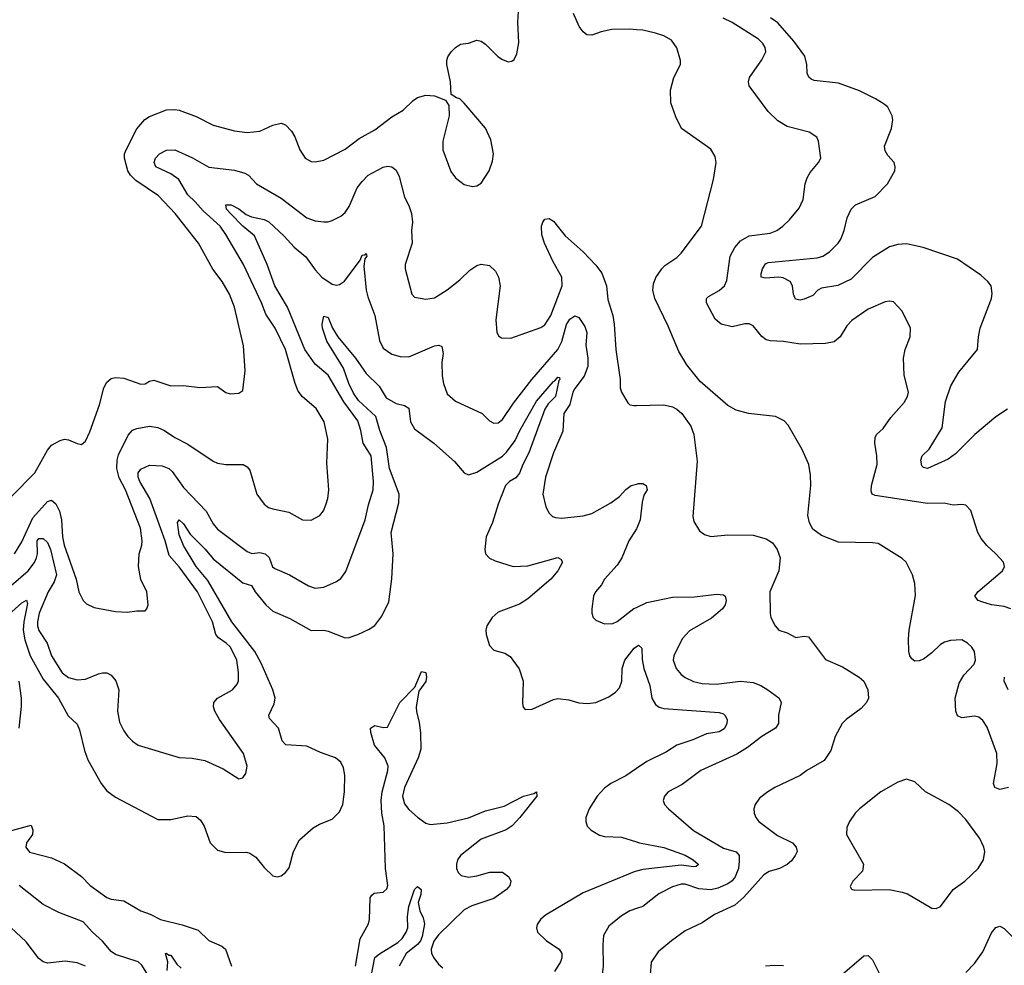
# Model space of a CAD drawing. Header units: inches. Extents: x 1173000 to 1307049, y 522583 to 678455.
# Tile 135 of 256: x 1247100 to 1251731, y 543574 to 548021. Entities that reach past the tile are written whole.
import ezdxf

# ---------------------------------------------------------------- set-up
doc = ezdxf.new("R2010")
doc.units = ezdxf.units.IN
doc.header["$MEASUREMENT"] = 0
doc.layers.add('B2544', color=7, linetype='Continuous')
doc.layers.add('B2554', color=7, linetype='Continuous')

msp = doc.modelspace()

# ---------------------------------------------------------------- linework, layer by layer
at = {"layer": 'B2544', "color": 5}
for points, elevation in [([(1247061.7, 545778.3), (1247170.9, 545890), (1247230, 545996.4), (1247250, 546020.3), (1247290, 546043.1), (1247310, 546048.4), (1247330, 546046), (1247370, 546027.7), (1247390, 546024), (1247410, 546038.8), (1247430, 546082.8), (1247474.4, 546210), (1247495.6, 546290), (1247510, 546317), (1247530, 546333.6), (1247550, 546339.1), (1247590, 546335.8), (1247670, 546306.7), (1247690, 546308.8), (1247710, 546321.6), (1247730, 546326), (1247810, 546299), (1247870, 546300.3), (1247947.6, 546292.4), (1248030, 546296.3), (1248068.8, 546268.8), (1248090, 546262.4), (1248130, 546264.9), (1248150, 546278), (1248160.4, 546370), (1248152.5, 546487.5), (1248109.8, 546669.8), (1248086, 546730), (1248051.6, 546790), (1248007.4, 546847.4), (1247941.2, 546970), (1247830.7, 547110), (1247752.4, 547192.4), (1247645.5, 547265.5), (1247620.6, 547290), (1247608.1, 547310), (1247593.4, 547370), (1247593.5, 547390), (1247600.5, 547410), (1247650, 547507.9), (1247688.7, 547551.3), (1247710, 547566.7), (1247790, 547597.8), (1247830, 547599.6), (1247850, 547596), (1247930, 547565.7), (1248010, 547526), (1248110, 547498.3), (1248170, 547490.3), (1248230, 547496.5), (1248290, 547525.3), (1248330, 547534.9), (1248350, 547526.4), (1248377.4, 547497.4), (1248393.7, 547470), (1248417.6, 547410), (1248443, 547370), (1248470, 547355.3), (1248490, 547353.4), (1248530, 547360.3), (1248630, 547413.1), (1248696.9, 547463.1), (1248770, 547502.8), (1248850, 547564), (1248903.3, 547596.7), (1248950, 547642), (1248970, 547654.9), (1249010, 547666.4), (1249050, 547663.8), (1249102.8, 547642.8), (1249118, 547618), (1249120.4, 547570), (1249090.3, 547450), (1249089.1, 547410), (1249128.2, 547308.2), (1249150, 547278), (1249190, 547246.7), (1249230, 547236.4), (1249250, 547240.4), (1249270, 547253), (1249307.8, 547310), (1249324.1, 547355.9), (1249328.5, 547390), (1249316.3, 547456.3), (1249290.7, 547510.7), (1249190, 547629.2), (1249170, 547649), (1249153.6, 547653.6), (1249128.9, 547668.9), (1249126.6, 547730), (1249109.2, 547810), (1249109, 547830), (1249113.6, 547846.4), (1249128.7, 547870), (1249150, 547891.3), (1249173.6, 547906.4), (1249210, 547911.3), (1249250, 547924.7), (1249270, 547921), (1249290, 547906.8), (1249348.7, 547848.7), (1249370, 547834), (1249396.5, 547823.5), (1249414, 547826), (1249425.2, 547834.8), (1249438.4, 547861.6), (1249447.6, 547912.4), (1249442, 548010), (1249449.6, 548110.4)], 880), ([(1250000, 547974.3), (1249970, 547977), (1249885.3, 547974.7), (1249835.3, 547964.7), (1249790, 547948.7), (1249767, 547950), (1249750, 547963.6), (1249731.6, 547990), (1249705.1, 548050)], 860), ([(1247074.9, 545510), (1247110, 545565.2), (1247161.9, 545678.1), (1247230, 545755.2), (1247250, 545761.5), (1247270, 545744.9), (1247287.2, 545710), (1247295.8, 545670), (1247300.4, 545590), (1247308.4, 545550), (1247365.5, 545390), (1247378, 545330), (1247398, 545290), (1247414.6, 545274.6), (1247450, 545257.1), (1247550, 545238.4), (1247604.7, 545235.3), (1247650, 545242), (1247690, 545242), (1247698, 545250), (1247704, 545270), (1247697, 545330), (1247670, 545388.7), (1247658, 545450), (1247662, 545510), (1247674.6, 545550), (1247676.2, 545570), (1247668.2, 545630), (1247596.7, 545810), (1247567.1, 545867.1), (1247556.2, 545910), (1247557.8, 545950), (1247564.9, 545975.1), (1247610, 546066.7), (1247630, 546091.4), (1247650, 546099.2), (1247710, 546109.2), (1247750, 546103.8), (1247781.3, 546090), (1247830, 546056.9), (1247890, 546025.8), (1248010, 545944.9), (1248030, 545936.5), (1248070, 545928.9), (1248150.8, 545930), (1248170, 545918), (1248182.9, 545902.9), (1248215.3, 545790), (1248250, 545742.6), (1248270, 545727.9), (1248290, 545720.8), (1248366.1, 545706.1), (1248430, 545668.9), (1248470, 545667.4), (1248511.5, 545690), (1248528.7, 545711.3), (1248540, 545740), (1248549.8, 545770), (1248554.2, 545810), (1248544.4, 545935.6), (1248548.6, 546048.6), (1248532.3, 546130), (1248493.6, 546193.6), (1248430, 546247.1), (1248410, 546275.1), (1248394.8, 546310), (1248349.9, 546470), (1248301.6, 546570), (1248257.2, 546637.2), (1248236.9, 546690), (1248152.1, 546870), (1248070, 547010.8), (1248042.4, 547050), (1247962.8, 547122.8), (1247925.6, 547165.6), (1247890, 547197.9), (1247848.1, 547270), (1247810, 547297.3), (1247739.8, 547330), (1247731.8, 547350), (1247738.2, 547370), (1247757.3, 547390), (1247790, 547407.8), (1247830, 547410.1), (1247912.2, 547372.2), (1247990, 547328.3), (1248110, 547313.7), (1248159, 547299), (1248176, 547290), (1248212.9, 547250), (1248330, 547182), (1248450, 547089.1), (1248490, 547075.3), (1248530, 547070.3), (1248550, 547070.3), (1248570, 547076.5), (1248610, 547097.4), (1248630, 547114), (1248650, 547143), (1248687.2, 547230), (1248710, 547261.2), (1248739.3, 547290), (1248810, 547327.3), (1248830, 547332), (1248850, 547330.2), (1248870, 547314), (1248884.1, 547284.1), (1248910, 547187.3), (1248930, 547147.7), (1248941.8, 547110), (1248946.9, 547070), (1248943.2, 547030), (1248945.5, 546970), (1248913.1, 546870), (1248913.1, 546850), (1248943.8, 546730), (1248957.1, 546717.1), (1249010, 546706.4), (1249050, 546712.7), (1249110, 546750.3), (1249170, 546798), (1249216.9, 546843.1), (1249250, 546866), (1249270, 546871.8), (1249310, 546864.9), (1249338.1, 546838.1), (1249351.3, 546810), (1249360.2, 546770), (1249338.7, 546610), (1249344.4, 546550), (1249352.7, 546532.7), (1249365.1, 546525.1), (1249410, 546523.1), (1249550, 546574), (1249570, 546586.9), (1249598.5, 546630), (1249650.8, 546770), (1249649.8, 546810), (1249606.5, 546886.5), (1249567.8, 546970), (1249554.8, 547010), (1249553.7, 547050), (1249559.7, 547070), (1249570, 547083.8), (1249590, 547086.7), (1249610, 547074), (1249664.5, 547004.5), (1249750.1, 546930.1), (1249810, 546866.7), (1249837.1, 546830), (1249860.2, 546770), (1249866.1, 546706.1), (1249889.1, 546630), (1249895.6, 546590), (1249904, 546470), (1249923.7, 546330), (1249923.8, 546290), (1249930.4, 546270.4), (1249959.8, 546219.8), (1249970, 546210.8), (1249990, 546206.8), (1250000, 546207.1)], 860), ([(1247059, 545361), (1247139.5, 545430), (1247170, 545468.6), (1247179.5, 545490), (1247183.5, 545510), (1247181.7, 545570), (1247190, 545580.8), (1247210, 545582.2), (1247230, 545562.4), (1247244.8, 545530), (1247272.2, 545410), (1247261.9, 545378.1), (1247233.1, 545330), (1247191.1, 545230), (1247183.1, 545190), (1247184, 545170), (1247190, 545149.1), (1247229.5, 545090), (1247250, 545028.9), (1247299.7, 544950), (1247330, 544927.6), (1247370, 544916.9), (1247410, 544919.6), (1247470, 544945.5), (1247490, 544949.1), (1247510, 544950.3), (1247530, 544939.5), (1247552, 544912), (1247565.4, 544870), (1247559.2, 544770), (1247570, 544717.3), (1247590, 544676.3), (1247608.7, 544650), (1247630, 544628.5), (1247657.3, 544610), (1247850, 544552.2), (1247911.2, 544548.8), (1247970, 544537.4), (1248057.5, 544497.5), (1248130, 544450.8), (1248150, 544456), (1248164.1, 544475.9), (1248169.6, 544510), (1248152.8, 544570), (1248039.7, 544730), (1248016.9, 544770), (1248011.1, 544790), (1248013, 544810), (1248029.8, 544830.2), (1248100.9, 544870), (1248123.1, 544896.9), (1248128.2, 544911.8), (1248128.6, 544951.4), (1248120.7, 545010), (1248091.3, 545070), (1248070.7, 545090), (1248034.6, 545114.6), (1248022.2, 545130), (1248006.1, 545190), (1247935.4, 545330), (1247850, 545447.9), (1247802.1, 545502.1), (1247784.2, 545570), (1247744, 545684), (1247711.3, 545770), (1247664.9, 545850), (1247657.8, 545870), (1247657.7, 545890), (1247670, 545908.1), (1247710, 545926.2), (1247770, 545923.2), (1247801.7, 545910), (1247816.2, 545896.2), (1247870, 545821.5), (1247976.1, 545710), (1248009.1, 545650), (1248030, 545624.7), (1248170, 545520.8), (1248191.2, 545511.2), (1248230, 545515), (1248254.4, 545510), (1248272.9, 545492.9), (1248288.9, 545448.9), (1248300.4, 545440.4), (1248368, 545410), (1248458.4, 545358.4), (1248490, 545347.6), (1248530, 545353.1), (1248590, 545379.5), (1248610, 545393), (1248633.9, 545426.1), (1248725.3, 545670), (1248740.5, 545739.5), (1248762.4, 545810), (1248764.1, 545850), (1248752.3, 545970), (1248715.9, 546030), (1248704.4, 546090), (1248690, 546134.2), (1248623.6, 546223.6), (1248550, 546348.9), (1248490, 546401.4), (1248440.9, 546470), (1248359.6, 546670), (1248299.9, 546770), (1248263, 546870), (1248204.6, 547004.6), (1248149.9, 547049.9), (1248090.9, 547110), (1248072.6, 547130), (1248069, 547151), (1248094.9, 547150), (1248130, 547131.7), (1248165, 547105), (1248190, 547094.7), (1248250, 547082.1), (1248271.1, 547071.1), (1248343.2, 547003.2), (1248390, 546951.6), (1248445.9, 546905.9), (1248490, 546844.5), (1248521.4, 546810), (1248570, 546777.3), (1248590, 546773.2), (1248603.3, 546776.7), (1248627.7, 546792.3), (1248700.9, 546890), (1248710, 546913.4), (1248724.7, 546915.3), (1248730, 546922), (1248731.8, 546910), (1248723.5, 546896.5), (1248718.3, 546861.7), (1248729.4, 546750), (1248737.4, 546717.4), (1248770.6, 546630.6), (1248792.3, 546512.3), (1248810, 546477), (1248850, 546447.9), (1248890, 546436.9), (1248930, 546435.3), (1249050, 546487.6), (1249070.3, 546490.3), (1249085.2, 546485.2), (1249091.2, 546451.2), (1249084.7, 546410), (1249086.4, 546346.4), (1249092.6, 546310), (1249110, 546262.4), (1249150, 546226.9), (1249274.8, 546170), (1249310, 546134.8), (1249330, 546124), (1249350, 546124.9), (1249370, 546140.5), (1249422.5, 546217.5), (1249508.4, 546330), (1249630, 546470.2), (1249650, 546507.9), (1249671.7, 546588.3), (1249687.2, 546612.8), (1249710, 546628.9), (1249730, 546620.2), (1249758, 546578), (1249766.6, 546550), (1249763, 546490), (1249772, 546430), (1249771.5, 546390), (1249754.8, 546345.2), (1249710, 546287.6), (1249701.5, 546270), (1249687.8, 546212.2), (1249658.2, 546170), (1249653.7, 546086.3), (1249610, 545983.7), (1249572.4, 545870), (1249560.9, 545790), (1249573.7, 545730), (1249590, 545700.5), (1249605.7, 545685.7), (1249620.2, 545680.3), (1249650, 545677.4), (1249750, 545687.5), (1249790, 545699.7), (1249880.5, 545750), (1249921, 545779), (1249950, 545811.5), (1249976, 545830), (1250000, 545837.3)], 840), ([(1247063.1, 545236.9), (1247110, 545278.2), (1247131.2, 545291.2), (1247136.1, 545276.1), (1247119.5, 545190), (1247116.9, 545150), (1247124.4, 545104.4), (1247149.3, 545029.3), (1247210, 544920.1), (1247282.2, 544830), (1247328.1, 544748), (1247370, 544708.2), (1247381.7, 544681.7), (1247405.2, 544585.2), (1247420.9, 544540.9), (1247482.4, 544430), (1247510, 544394.6), (1247550, 544365.3), (1247750, 544259.6), (1247810, 544259.7), (1247890, 544277.8), (1247930, 544273.4), (1247950, 544256.4), (1247967.8, 544227.8), (1247995.5, 544150), (1248030, 544116.1), (1248070, 544105), (1248166, 544106), (1248181.5, 544101.5), (1248210, 544082.6), (1248250, 544034.4), (1248290, 543995.5), (1248310, 543990.4), (1248330, 543994.9), (1248350, 544010.5), (1248367.3, 544032.8), (1248387.4, 544110), (1248416.2, 544163.8), (1248479.6, 544220.4), (1248510, 544238.5), (1248570, 544262), (1248604.2, 544295.8), (1248618.9, 544330), (1248628, 544390), (1248628.8, 544468.8), (1248622.2, 544502.2), (1248609.7, 544530), (1248585.1, 544550), (1248514.4, 544574.4), (1248450, 544604.8), (1248351.2, 544611.2), (1248333.6, 544630), (1248316.4, 544690), (1248274.2, 544734.2), (1248271.9, 544750), (1248296.7, 544803.3), (1248301.9, 544830), (1248291.1, 544870), (1248235.5, 544995.5), (1248205.9, 545050), (1248098, 545190), (1247984.3, 545384.3), (1247929.5, 545450), (1247870, 545548.1), (1247850, 545598.7), (1247842.6, 545657.4), (1247850, 545668.5), (1247870, 545651.1), (1247901.9, 545601.9), (1247972.1, 545532.1), (1248010, 545486), (1248150, 545372.6), (1248190, 545360.3), (1248207, 545330), (1248256.8, 545270), (1248290, 545240.1), (1248370, 545205.1), (1248470, 545148.9), (1248529.9, 545150.1), (1248550, 545146.4), (1248630, 545114), (1248650, 545116), (1248689.8, 545130.3), (1248744.2, 545155.8), (1248770, 545173), (1248803.7, 545216.3), (1248836.6, 545283.4), (1248850, 545392), (1248856, 545510), (1248846.9, 545610), (1248883.4, 545750), (1248883.9, 545790), (1248838.7, 545910), (1248824.7, 546010), (1248793.6, 546090), (1248775.5, 546155.5), (1248692.8, 546230), (1248670, 546265.2), (1248648.1, 546310), (1248623.1, 546383.1), (1248544.3, 546510), (1248524.6, 546570), (1248522.5, 546590), (1248530, 546627.3), (1248550, 546620.7), (1248570.2, 546570), (1248595.6, 546530), (1248679.7, 546430), (1248730, 546357.4), (1248790, 546297.4), (1248823.1, 546243.1), (1248870, 546216), (1248910, 546206.3), (1248930, 546194.4), (1248937.6, 546130), (1248956.5, 546096.5), (1249047.6, 546030), (1249144, 545944), (1249190, 545890.3), (1249210, 545880.3), (1249250, 545892.7), (1249370, 545968.3), (1249390, 545988), (1249430, 546042.6), (1249451.5, 546090), (1249530, 546226.9), (1249610, 546320.2), (1249617.4, 546322.5), (1249630, 546340.3), (1249638.4, 546338.4), (1249640.2, 546330), (1249635.5, 546324.5), (1249619.1, 546250), (1249584.5, 546215.5), (1249569.7, 546190.3), (1249495, 545985), (1249466.3, 545930), (1249450.9, 545889.1), (1249433.4, 545866.6), (1249404, 545850), (1249384.2, 545830), (1249350, 545743), (1249322.8, 545657.2), (1249294.3, 545590), (1249287, 545530), (1249290.5, 545510), (1249309.1, 545489.1), (1249336.2, 545476.2), (1249421, 545450), (1249490, 545452.3), (1249630, 545491.5), (1249644.1, 545484.1), (1249652.2, 545470), (1249631.1, 545430), (1249597.7, 545390), (1249490, 545297.7), (1249450, 545272.9), (1249350, 545234.5), (1249322.3, 545210), (1249296.5, 545170), (1249291.7, 545150), (1249293.1, 545130), (1249310, 545078.8), (1249330, 545056.3), (1249381.7, 545041.7), (1249407.1, 545027.1), (1249448.9, 544968.9), (1249467.2, 544910), (1249465.2, 544805.2), (1249467.5, 544787.5), (1249476.9, 544776.9), (1249510, 544779.1), (1249610, 544824.9), (1249630, 544829), (1249682, 544822), (1249730, 544808.9), (1249770, 544805.8), (1249810, 544810.2), (1249870, 544836.5), (1249901.7, 544858.3), (1249921, 544879), (1249931.7, 544910), (1249933.2, 544970), (1249946.1, 545010), (1249990, 545066.4), (1250000, 545073.4)], 820), ([(1250000, 545627.5), (1249965, 545570), (1249931.1, 545490), (1249910, 545456.3), (1249850.4, 545390), (1249836.1, 545363.9), (1249807.3, 545330), (1249798.8, 545310), (1249790.5, 545250), (1249790.6, 545230), (1249797.3, 545210), (1249810, 545197.3), (1249850, 545180.5), (1249890, 545182.4), (1249910, 545190.4), (1249988.2, 545251.8), (1250000, 545257.4)], 840), ([(1248679.9, 543570), (1248701.4, 543698.6), (1248739.7, 543770), (1248745.4, 543790), (1248748.1, 543891.9), (1248755.5, 543904.5), (1248767.2, 543912.8), (1248810, 543918), (1248826.3, 543933.7), (1248830.7, 543950), (1248819.7, 544030), (1248813.4, 544230), (1248803.6, 544290), (1248800.6, 544350), (1248804, 544390), (1248831.9, 544490), (1248832.8, 544510), (1248817.4, 544550), (1248768.6, 544610), (1248751.2, 544668.8), (1248749.8, 544690.2), (1248770, 544701.6), (1248810, 544692.2), (1248830, 544694.9), (1248888.1, 544810), (1248958.2, 544881.8), (1248990, 544956.4), (1249010, 544950.8), (1249013.1, 544930), (1249010, 544909.7), (1248977.2, 544862.8), (1248964.9, 544790), (1248965.9, 544765.9), (1248978.3, 544718.3), (1248985.6, 544665.6), (1248985.9, 544590), (1248974.4, 544550), (1248909.2, 544410.8), (1248899.9, 544370), (1248910, 544333.4), (1248930, 544307.5), (1248970, 544270.2), (1249010, 544242), (1249030, 544235.9), (1249110, 544244.7), (1249210, 544267.3), (1249290, 544300.6), (1249377.6, 544322.4), (1249470, 544369.3), (1249518.3, 544381.7), (1249531, 544390), (1249531.3, 544370), (1249452.3, 544270), (1249415.2, 544230), (1249388, 544212), (1249270, 544167.6), (1249173.1, 544090), (1249159.3, 544070), (1249153.4, 544050), (1249154.4, 544030), (1249161.8, 544010), (1249176.7, 543996.7), (1249210, 543989), (1249250, 543994.6), (1249311.5, 544011.5), (1249370, 544011.9), (1249400.4, 543990), (1249410.3, 543970), (1249405.7, 543950), (1249388.9, 543930), (1249330, 543888.7), (1249226.3, 543853.7), (1249190, 543834.7), (1249070, 543717.6), (1249047.3, 543687.3), (1249035, 543650), (1249036.5, 543630), (1249047.2, 543610), (1249070, 543579), (1249090, 543561.6)], 780), ([(1247096.6, 544690), (1247109.1, 544790.9), (1247108.2, 544830), (1247097.2, 544910)], 820), ([(1250000, 544499.1), (1249950, 544464.9), (1249880.2, 544430), (1249850, 544407.6), (1249815.2, 544370), (1249777.4, 544310), (1249761.7, 544270), (1249761.7, 544250), (1249769.3, 544229.3), (1249787, 544210), (1249826.5, 544186.5), (1249850, 544180.5), (1249930, 544176.6), (1250000, 544154.7)], 820), ([(1247050, 544205), (1247153.9, 544233.9), (1247161.7, 544210), (1247159.4, 544190), (1247132.1, 544150), (1247128.1, 544130), (1247146.4, 544106.4), (1247250, 544079.6), (1247310, 544051.4), (1247390, 543991.3), (1247430.9, 543950), (1247510, 543893.1), (1247530, 543885.3), (1247590, 543876.8), (1247670, 543830.1), (1247714.2, 543814.2), (1247761.6, 543790), (1247864, 543764), (1247938.7, 543738.7), (1247990, 543691.2), (1248050, 543664.7), (1248068, 543650), (1248095.8, 543570)], 780), ([(1250000, 544016.5), (1249990, 544013.7), (1249750, 543915.2), (1249572.4, 543810), (1249548.5, 543790), (1249533.8, 543766.2), (1249530.4, 543750), (1249534.4, 543730), (1249577, 543690), (1249636.5, 543650), (1249649.1, 543630), (1249650.2, 543610), (1249642.6, 543590), (1249614.5, 543545.5)], 820), ([(1247702, 543530), (1247674.6, 543574.6), (1247656.9, 543590), (1247550, 543625.4), (1247530, 543639.8), (1247488.5, 543688.5), (1247442.4, 543730), (1247398.2, 543778.2), (1247283.3, 543823.3), (1247210, 543860.8), (1247096.9, 543950)], 780), ([(1248738.4, 543450), (1248770, 543610.2), (1248791.4, 543628.6), (1248878.7, 543681.3), (1248899, 543701), (1248918, 543730), (1248925.6, 543750), (1248923.3, 543803.3), (1248930, 543850.8), (1248950, 543911.3), (1248957, 543930), (1248970, 543944.9), (1248987.3, 543930), (1248987.1, 543907.1), (1248973.7, 543870), (1248981.1, 543830), (1248997.2, 543797.2), (1249003.6, 543770), (1248993.3, 543710), (1248984.8, 543690), (1248970, 543671.3), (1248917.5, 543630), (1248884, 543570)], 760), ([(1250000, 543840.8), (1249969.4, 543830.6), (1249930, 543807.2), (1249870, 543758.9), (1249846, 543714), (1249841.6, 543670), (1249843.8, 543570), (1249838.6, 543530), (1249813.8, 543470), (1249770, 543402), (1249760.2, 543370), (1249764.9, 543310), (1249782.3, 543250), (1249781.7, 543230), (1249755.4, 543164.6), (1249757, 543110), (1249777.1, 543070), (1249806.3, 543046.3), (1249850, 543032.8), (1249930, 543022.3), (1249950, 543014.6), (1249970, 543001.3), (1249997, 542970), (1250000, 542962)], 840), ([(1247409.4, 543570), (1247370, 543585.4), (1247313.3, 543593.3), (1247230, 543584), (1247210, 543589.8), (1247190, 543606.4), (1247130, 543684.5), (1247034.2, 543774.2)], 820), ([(1247794, 543550), (1247796.2, 543590), (1247786, 543630), (1247790, 543632), (1247801.3, 543621.3), (1247810, 543621.3), (1247839.4, 543579.4), (1247860, 543560)], 760)]:
    msp.add_lwpolyline(points, dxfattribs=dict(at, elevation=elevation))
at = {"layer": 'B2554', "color": 5}
for points, elevation in [([(1251761, 545250), (1251730, 545261.9), (1251670, 545269.9), (1251624.1, 545284.1), (1251607.8, 545290), (1251592.4, 545310), (1251605.3, 545330), (1251722, 545430), (1251731.6, 545450), (1251726, 545470), (1251691.3, 545510), (1251648.1, 545548.1), (1251621.1, 545581.1), (1251605.4, 545610), (1251572.8, 545712.8), (1251550, 545738.4), (1251530, 545741.6), (1251490, 545737.6), (1251448.4, 545748.4), (1251370, 545746.8), (1251123.7, 545783.7), (1251109.6, 545790), (1251104.1, 545804.1), (1251106.2, 545830), (1251132.6, 545930), (1251131.2, 545970), (1251121, 546030), (1251123.3, 546056.7), (1251129.1, 546070.9), (1251161, 546099), (1251197.4, 546150), (1251259.6, 546220.4), (1251275.1, 546250), (1251279.7, 546270), (1251259.7, 546350), (1251256.3, 546430), (1251264.2, 546470), (1251287.3, 546530), (1251289.4, 546570), (1251249.5, 546650), (1251210, 546695.1), (1251190, 546698.4), (1251170, 546695.1), (1251090, 546659.7), (1251013, 546607), (1250990, 546581.6), (1250958.3, 546530), (1250930, 546507.2), (1250890, 546498.2), (1250770, 546494.9), (1250691.5, 546508.4), (1250630, 546510.9), (1250610, 546516), (1250590, 546531.2), (1250550, 546581.6), (1250530, 546591.8), (1250510, 546591.6), (1250450, 546576.3), (1250399.3, 546590), (1250370, 546612.3), (1250329.8, 546690), (1250329.8, 546710), (1250340, 546720), (1250390, 546747.3), (1250413.8, 546770), (1250424.9, 546795.1), (1250441.5, 546910), (1250463.7, 546950), (1250490, 546981.6), (1250530, 547005.7), (1250630, 547018.2), (1250660.7, 547030), (1250689.6, 547050), (1250720.3, 547079.7), (1250765.5, 547134.5), (1250783.9, 547176.1), (1250794.2, 547250), (1250802.8, 547277.2), (1250817, 547303), (1250856.9, 547350), (1250867.6, 547370), (1250856.9, 547450), (1250848.4, 547468.4), (1250812.5, 547492.5), (1250710, 547519.8), (1250665.2, 547545.2), (1250619.7, 547590), (1250531.1, 547710), (1250526.9, 547730), (1250532.6, 547750), (1250590, 547832.4), (1250608.4, 547870), (1250606, 547890), (1250594.8, 547910), (1250575.1, 547930), (1250450, 548008.6), (1250408.5, 548028.5)], 840), ([(1251745.7, 546190), (1251690, 546153), (1251591.4, 546070), (1251500.2, 545979.8), (1251466, 545954), (1251370, 545911.3), (1251350, 545915.5), (1251342.9, 545922.9), (1251337.3, 545950), (1251344.4, 545970), (1251377.8, 546002.2), (1251437.7, 546102.3), (1251454.4, 546225.6), (1251479.8, 546300.2), (1251516.5, 546363.5), (1251604.8, 546470), (1251608.8, 546530), (1251616.8, 546570), (1251669.8, 546710), (1251673.3, 546733.3), (1251668, 546770), (1251653.3, 546790), (1251619.7, 546819.7), (1251510, 546895.1), (1251349.6, 546950), (1251270, 546967.4), (1251230, 546964.9), (1251190, 546953.3), (1251110, 546903.2), (1251010, 546801.3), (1250948.2, 546771.8), (1250870, 546758.8), (1250852.9, 546750), (1250830, 546724.6), (1250790, 546706.6), (1250770, 546702.4), (1250747.8, 546707.8), (1250738.7, 546730), (1250734, 546770), (1250723.5, 546790), (1250690, 546806.8), (1250670.4, 546810.4), (1250606.6, 546806.6), (1250587.6, 546810), (1250586.8, 546826.8), (1250593.2, 546850), (1250607.4, 546872.6), (1250620.7, 546879.2), (1250850, 546900.7), (1250877.3, 546910), (1250907.7, 546930), (1250948.9, 546970), (1250961.8, 546990), (1250978, 547030), (1250990.7, 547090), (1251010, 547130.3), (1251030, 547150.3), (1251123.7, 547190), (1251180.9, 547250), (1251216, 547310), (1251218, 547330), (1251212, 547350), (1251183.1, 547383.1), (1251170, 547405.2), (1251166.7, 547426.7), (1251199.7, 547510), (1251205.6, 547550), (1251202.9, 547570), (1251182, 547610), (1251164.9, 547624.9), (1251125.1, 547650), (1251050, 547687.2), (1250950, 547722.9), (1250835.9, 547735.9), (1250821.7, 547741.7), (1250810.8, 547750.8), (1250802.7, 547770), (1250802, 547810), (1250791.9, 547850), (1250741.1, 547921.1), (1250666, 548006), (1250630.3, 548030.3)], 820), ([(1251749.8, 544409.8), (1251710, 544400.6), (1251685.8, 544410), (1251679.8, 544430), (1251696.8, 544523.2), (1251695.7, 544570), (1251650, 544693.6), (1251630, 544725.1), (1251610, 544741.1), (1251590, 544745.7), (1251530, 544737.4), (1251510, 544747.3), (1251502.4, 544770), (1251498.7, 544830), (1251518.1, 544901.9), (1251540.7, 544939.3), (1251588.4, 544990), (1251595.1, 545010), (1251589.7, 545049.7), (1251578.4, 545070), (1251558, 545090), (1251530, 545104.2), (1251477.7, 545102.3), (1251450, 545094.7), (1251430, 545082.4), (1251390, 545043), (1251350, 545014.7), (1251330, 545006), (1251310, 545005.1), (1251295.1, 545015.1), (1251285.6, 545030), (1251281.6, 545050), (1251280.5, 545110), (1251283.5, 545150), (1251313.1, 545313.1), (1251309.3, 545370), (1251298, 545410), (1251269.6, 545470), (1251250, 545487.6), (1251137.7, 545557.7), (1251110, 545561.7), (1250950, 545563.6), (1250870, 545596), (1250830, 545625.2), (1250814.7, 545654.7), (1250806.3, 545690), (1250820.5, 545830), (1250819.7, 545879.7), (1250811.6, 545930), (1250780.5, 546000.5), (1250714.3, 546114.3), (1250695.1, 546135.1), (1250654.9, 546154.9), (1250528, 546170), (1250470, 546185.6), (1250430, 546207.6), (1250299.8, 546319.8), (1250237.8, 546397.8), (1250200.3, 546460.3), (1250150, 546579.5), (1250086.4, 546710), (1250077.3, 546750), (1250081.3, 546778.7), (1250091.1, 546808.9), (1250119.5, 546850), (1250134.1, 546865.8), (1250190, 546903), (1250210, 546923), (1250306.3, 547050), (1250362.7, 547270), (1250375.1, 547350), (1250370, 547378), (1250350, 547413.2), (1250212.7, 547510), (1250185.3, 547565.3), (1250162.9, 547630), (1250160.5, 547690), (1250176.3, 547750), (1250208, 547810), (1250208.2, 547830), (1250190, 547889.3), (1250164.9, 547924.9), (1250130, 547946.2), (1250090, 547958.4), (1250030, 547971.6), (1250000, 547974.3)], 860), ([(1250000, 546207.1), (1250130, 546210.5), (1250170, 546200.5), (1250190, 546190.5), (1250214, 546170), (1250256.3, 546110), (1250270.5, 546070), (1250285.5, 545945.5), (1250264.9, 545684.9), (1250270, 545662), (1250296.9, 545616.9), (1250319.8, 545599.8), (1250350, 545590.8), (1250430, 545598), (1250550, 545597.1), (1250610, 545579.3), (1250640.7, 545560.7), (1250663, 545530), (1250677.1, 545490), (1250670.4, 545430), (1250627, 545330), (1250628.6, 545228.6), (1250633, 545210), (1250653.4, 545170), (1250670.4, 545150.4), (1250710, 545137.1), (1250750, 545115.5), (1250790, 545122), (1250810, 545119.1), (1250890, 545012.7), (1250970, 544978.7), (1251048, 544930), (1251070.4, 544910), (1251088.7, 544870), (1251092.2, 544830), (1251083.1, 544810), (1251057.8, 544782.2), (1250986, 544730), (1250968.2, 544711.8), (1250935.3, 544650), (1250914.8, 544585.2), (1250882.9, 544537.1), (1250801.6, 544490), (1250770, 544466.3), (1250650.6, 544410), (1250619.1, 544390), (1250579.9, 544360.1), (1250559.3, 544330), (1250552.4, 544310), (1250554, 544290), (1250561.3, 544270), (1250575.8, 544250), (1250664.1, 544184.1), (1250734, 544150), (1250751.7, 544130), (1250755.6, 544110), (1250747.4, 544090), (1250730, 544065.7), (1250710, 544047.8), (1250672.7, 544030), (1250625, 544015), (1250600.3, 543999.7), (1250505.5, 543894.5), (1250463.6, 543856.4), (1250367.4, 543812.6), (1250310, 543774), (1250230, 543736.4), (1250164.9, 543690), (1250102.2, 543637.8), (1250070.3, 543589.7), (1250056.3, 543410)], 860), ([(1250000, 545837.3), (1250010, 545840.3), (1250030, 545840.5), (1250046.8, 545830), (1250050.3, 545810.3), (1250034.7, 545785.3), (1250027, 545753), (1250018.1, 545670), (1250001.5, 545630), (1250000, 545627.5)], 840), ([(1250000, 545257.4), (1250050, 545281.1), (1250170, 545305.4), (1250273.3, 545306.7), (1250379.2, 545319.2), (1250410, 545316), (1250417.6, 545310), (1250422.3, 545290), (1250417.6, 545270), (1250404.9, 545250), (1250353.1, 545206.9), (1250250, 545146.5), (1250215.6, 545110), (1250176, 545030), (1250173.1, 545010), (1250186.7, 544970), (1250210, 544942.6), (1250230, 544927.4), (1250269.3, 544909.3), (1250310, 544899.2), (1250375.9, 544895.9), (1250490, 544910.2), (1250550, 544904.2), (1250586, 544890), (1250618.4, 544870), (1250670, 544832.4), (1250678.3, 544818.3), (1250681.3, 544810), (1250669, 544750), (1250667.9, 544712.1), (1250653.7, 544690), (1250590, 544650.9), (1250522.1, 544597.9), (1250473.2, 544566.8), (1250303.1, 544490), (1250215.1, 544424.9), (1250150.3, 544389.7), (1250133, 544370), (1250126, 544350), (1250133, 544330), (1250150.5, 544310), (1250268.3, 544208.3), (1250410, 544125.2), (1250470, 544107.4), (1250482.8, 544090), (1250484.1, 544064.1), (1250479.8, 544030), (1250464.2, 543990), (1250450, 543971.9), (1250430, 543956.9), (1250383.2, 543936.8), (1250350.5, 543929.5), (1250293.4, 543933.4), (1250230, 543955.2), (1250210, 543955.4), (1250170, 543943.2), (1250105.7, 543910), (1250030, 543850.8), (1250000, 543840.8)], 840), ([(1250000, 545073.4), (1250010, 545080.5), (1250025.8, 545065.8), (1250027.9, 545012.1), (1250035.4, 544970), (1250062.8, 544890), (1250072.8, 544830), (1250090, 544800.2), (1250107.9, 544787.9), (1250130, 544781.2), (1250390, 544763.7), (1250410, 544756.8), (1250416.6, 544750), (1250426.7, 544730), (1250426.3, 544710), (1250413.5, 544686.5), (1250390, 544672.4), (1250330, 544662.7), (1250266.1, 544633.9), (1250190.2, 544610), (1250141.9, 544578.1), (1250050, 544533.2), (1250000, 544499.1)], 820), ([(1251748.8, 544870), (1251729.8, 544910), (1251731.3, 544930)], 840), ([(1250000, 544154.7), (1250014.9, 544150), (1250128.9, 544128.9), (1250230, 544091.6), (1250267.2, 544070), (1250290.5, 544050.5), (1250290, 544046.6), (1250281.1, 544038.9), (1250270, 544037), (1250210, 544044.8), (1250030, 544024.6), (1250000, 544016.5)], 820), ([(1251550, 543541.1), (1251590, 543583.1), (1251630, 543637.4), (1251670, 543726.7), (1251690, 543751.4), (1251710, 543757.8), (1251715.3, 543755.3), (1251730, 543747.6), (1251770, 543707.2), (1251854, 543674), (1251890, 543670.9), (1251972.8, 543692.8), (1251990, 543694.6), (1252006, 543690), (1252017, 543670), (1252018.8, 543630), (1251995, 543550)], 860), ([(1250970, 543532.9), (1251070, 543618.7), (1251090, 543620.4), (1251110, 543600.4), (1251170, 543480.5)], 860), ([(1250607.7, 543572.3), (1250650, 543575.6), (1250692.8, 543572.8)], 860)]:
    msp.add_lwpolyline(points, dxfattribs=dict(at, elevation=elevation))
at = {"layer": 'B2554', "color": 5, "elevation": 880}
msp.add_lwpolyline([(1251270, 544449.3), (1251230, 544435.1), (1251150, 544389.6), (1251048.9, 544310), (1251029.1, 544290), (1251002, 544250), (1250990, 544222), (1250988.5, 544190), (1251068.2, 544050), (1251063.4, 544016.6), (1251018, 543970), (1251005.4, 543945.4), (1251011.6, 543931.6), (1251027.3, 543927.3), (1251189.6, 543930.4), (1251250, 543918.4), (1251274.8, 543910), (1251390, 543842.8), (1251410, 543841), (1251430, 543851), (1251489.6, 543930), (1251545.1, 543970), (1251607.3, 544030), (1251632, 544070), (1251638.4, 544110), (1251634.5, 544130), (1251616.2, 544170), (1251550, 544260.7), (1251515.8, 544295.8), (1251469.5, 544330), (1251359.3, 544390), (1251310, 544437.2)], close=True, dxfattribs=at)

doc.saveas('drawing.dxf')
